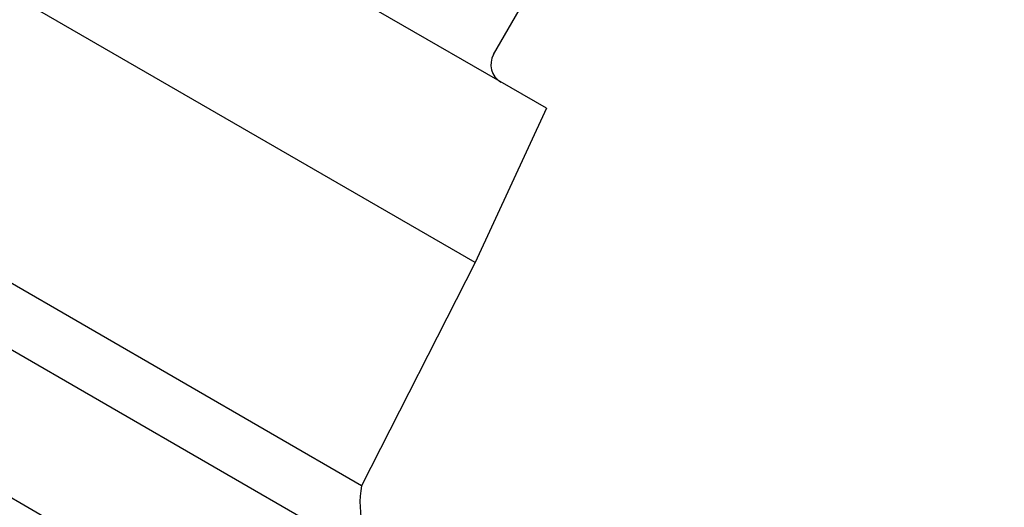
# Model space of a CAD drawing. Header units: millimetres. Extents: x 1002 to 3532, y 429 to 1459.
# Tile 5 of 24: x 1227 to 1301, y 891 to 927. Entities that reach past the tile are written whole.
import ezdxf

# ---------------------------------------------------------------- set-up
doc = ezdxf.new("R2010")
doc.units = ezdxf.units.MM
doc.layers.add('DETAIL', color=2, linetype='Continuous')

msp = doc.modelspace()

# ---------------------------------------------------------------- linework, layer by layer
at = {"layer": 'DETAIL'}
for p, q in [((1266.375, 920.508), (1213.692, 950.92)), ((1305.074, 846.094), (1129.898, 947.216)), ((1261.059, 909.029), (1206.41, 940.575)), ((1262.435, 924.515), (1267.684, 933.608)), ((1252.598, 892.385), (1196.229, 924.925)), ((1254.161, 886.522), (1190.37, 923.346)), ((1266.375, 920.508), (1261.059, 909.029)), ((1261.059, 909.029), (1252.598, 892.385))]:
    msp.add_line(p, q, dxfattribs=at)
for centre, radius, start, end in [((1263.734, 923.765), 1.5, 150.00397, 240.00397), ((1259.417, 891.064), 6.946, 169.03062, 220.82698)]:
    msp.add_arc(centre, radius, start, end, dxfattribs=at)

doc.saveas('drawing.dxf')
